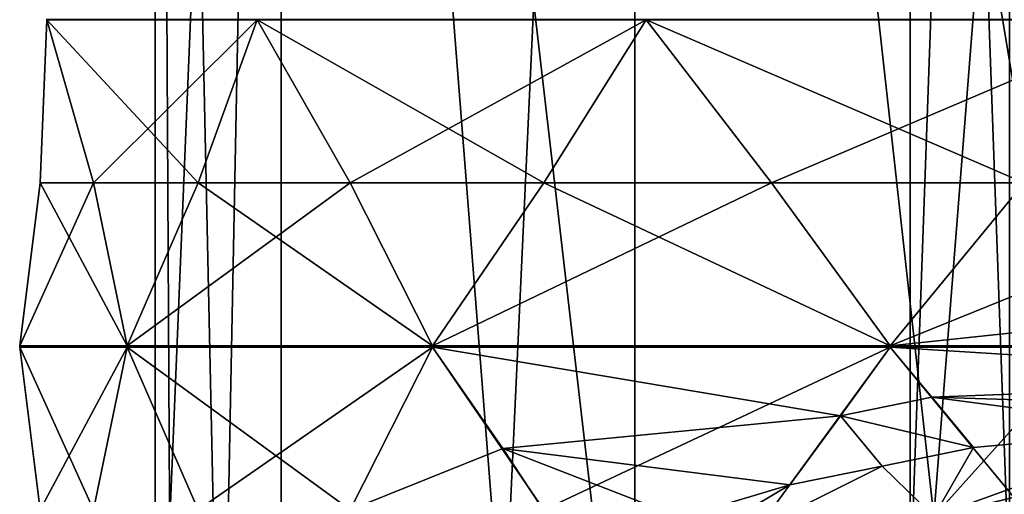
# Model space of a CAD drawing. Header units: millimetres. Extents: x -175 to 175, y 0 to 232.
# Tile 93 of 140: x 128 to 143, y 71 to 79. Entities that reach past the tile are written whole.
import ezdxf

# ---------------------------------------------------------------- set-up
doc = ezdxf.new("R2010")
doc.units = ezdxf.units.MM
doc.header["$LTSCALE"] = 65.185185
for name, color, linetype in [('682', 7, 'CONTINUOUS'), ('686', 7, 'CONTINUOUS'), ('707', 7, 'CONTINUOUS'), ('709', 7, 'CONTINUOUS'), ('710', 7, 'CONTINUOUS'), ('766', 7, 'CONTINUOUS'), ('767', 7, 'CONTINUOUS'), ('768', 7, 'CONTINUOUS'), ('769', 7, 'CONTINUOUS'), ('779', 7, 'CONTINUOUS'), ('780', 7, 'CONTINUOUS'), ('781', 7, 'CONTINUOUS'), ('782', 7, 'CONTINUOUS'), ('783', 7, 'CONTINUOUS'), ('784', 7, 'CONTINUOUS'), ('785', 7, 'CONTINUOUS'), ('795', 7, 'CONTINUOUS'), ('796', 7, 'CONTINUOUS'), ('797', 7, 'CONTINUOUS'), ('866', 7, 'CONTINUOUS'), ('867', 7, 'CONTINUOUS'), ('868', 7, 'CONTINUOUS'), ('869', 7, 'CONTINUOUS'), ('870', 7, 'CONTINUOUS'), ('871', 7, 'CONTINUOUS'), ('872', 7, 'CONTINUOUS'), ('873', 7, 'CONTINUOUS')]:
    doc.layers.add(name, color=color, linetype=linetype)

msp = doc.modelspace()

# ---------------------------------------------------------------- linework, layer by layer
at = {"layer": '682', "color": 7, "linetype": 'CONTINUOUS', "true_color": 0xe0f2ff}
for points in [[(131.756, 113.6, -8.786), (129.75, 113.6), (130.799, 65.1, -6.434), (131.756, 113.6, -8.786)], [(130.799, 65.1, -6.434), (129.75, 113.6), (130.014, 65.1, -3.259), (130.799, 65.1, -6.434)], [(130.014, 65.1, -3.259), (129.75, 113.6), (129.75, 65.1), (130.014, 65.1, -3.259)], [(135.287, 68.588, -13.914), (131.756, 113.6, -8.786), (130.799, 65.1, -6.434), (135.287, 68.588, -13.914)], [(137.375, 113.6, -15.832), (131.756, 113.6, -8.786), (135.287, 68.588, -13.914), (137.375, 113.6, -15.832)], [(142.125, 70.799, -18.656), (137.375, 113.6, -15.832), (135.287, 68.588, -13.914), (142.125, 70.799, -18.656)], [(145.494, 113.6, -19.742), (137.375, 113.6, -15.832), (142.125, 70.799, -18.656), (145.494, 113.6, -19.742)], [(145.494, 113.6, -19.742), (142.125, 70.799, -18.656), (147.329, 76.6, -20.073), (145.494, 113.6, -19.742)], [(142.125, 70.799, -18.656), (150, 71.543, -20.25), (147.329, 76.6, -20.073), (142.125, 70.799, -18.656)]]:
    msp.add_3dface(points, dxfattribs=at)
at = {"layer": '686', "color": 7, "linetype": 'CONTINUOUS', "true_color": 0xe0f2ff}
for points in [[(129.75, 65.1), (129.75, 113.6), (131.756, 113.6, 8.786), (129.75, 65.1)], [(129.75, 65.1), (131.756, 113.6, 8.786), (131.755, 65.1, 8.786), (129.75, 65.1)], [(131.755, 65.1, 8.786), (131.756, 113.6, 8.786), (137.374, 65.1, 15.832), (131.755, 65.1, 8.786)], [(131.756, 113.6, 8.786), (137.375, 113.6, 15.832), (137.374, 65.1, 15.832), (131.756, 113.6, 8.786)], [(137.374, 65.1, 15.832), (137.375, 113.6, 15.832), (145.494, 65.1, 19.742), (137.374, 65.1, 15.832)], [(137.375, 113.6, 15.832), (145.494, 113.6, 19.742), (145.494, 65.1, 19.742), (137.375, 113.6, 15.832)]]:
    msp.add_3dface(points, dxfattribs=at)
at = {"layer": '707', "color": 7, "linetype": 'CONTINUOUS', "true_color": 0xe0f2ff}
for points in [[(150, 71.543, -20.25), (142.125, 70.799, -18.656), (149.147, 72.474, -22.248), (150, 71.543, -20.25)], [(149.147, 72.474, -22.248), (142.125, 70.799, -18.656), (145.959, 72.184, -21.625), (149.147, 72.474, -22.248)], [(145.959, 72.184, -21.625), (142.125, 70.799, -18.656), (142.752, 71.893, -21.001), (145.959, 72.184, -21.625)], [(142.752, 71.893, -21.001), (142.125, 70.799, -18.656), (141.302, 71.596, -20.364), (142.752, 71.893, -21.001)], [(142.125, 70.799, -18.656), (135.287, 68.588, -13.914), (141.302, 71.596, -20.364), (142.125, 70.799, -18.656)], [(141.302, 71.596, -20.364), (135.287, 68.588, -13.914), (139.838, 71.298, -19.726), (141.302, 71.596, -20.364)], [(139.838, 71.298, -19.726), (135.287, 68.588, -13.914), (138.098, 70.779, -18.612), (139.838, 71.298, -19.726)]]:
    msp.add_3dface(points, dxfattribs=at)
at = {"layer": '709', "color": 7, "linetype": 'CONTINUOUS', "true_color": 0xe0f2ff}
for points in [[(141.75, 69.6), (143.326, 69.6, 4.849), (141.75, 113.6), (141.75, 69.6)], [(141.75, 113.6), (143.326, 69.6, 4.849), (143.325, 113.6, 4.849), (141.75, 113.6)]]:
    msp.add_3dface(points, dxfattribs=at)
at = {"layer": '710', "color": 7, "linetype": 'CONTINUOUS', "true_color": 0xe0f2ff}
for points in [[(143.326, 69.6, -4.849), (141.75, 69.6), (143.325, 113.6, -4.849), (143.326, 69.6, -4.849)], [(141.75, 69.6), (141.75, 113.6), (143.325, 113.6, -4.849), (141.75, 69.6)]]:
    msp.add_3dface(points, dxfattribs=at)
at = {"layer": '766', "color": 7, "linetype": 'CONTINUOUS', "true_color": 0xe0f2ff}
for points in [[(128.03, 78.69, -4.37), (127.923, 76.1, -2.174), (128.03, 78.69, 4.37), (128.03, 78.69, -4.37)], [(128.03, 78.69, 4.37), (127.923, 76.1, -2.174), (127.923, 76.1, 2.174), (128.03, 78.69, 4.37)], [(128.03, 78.7, -4.37), (128.03, 78.69, -4.37), (128.03, 78.698, 4.37), (128.03, 78.7, -4.37)], [(128.03, 78.698, 4.37), (128.03, 78.69, -4.37), (128.03, 78.69, 4.37), (128.03, 78.698, 4.37)], [(127.923, 76.1, -2.174), (127.6, 73.51), (127.923, 76.1, 2.174), (127.923, 76.1, -2.174)]]:
    msp.add_3dface(points, dxfattribs=at)
at = {"layer": '767', "color": 7, "linetype": 'CONTINUOUS', "true_color": 0xe0f2ff}
for points in [[(128.03, 78.698, 4.37), (128.03, 78.69, 4.37), (131.375, 78.698, 12.445), (128.03, 78.698, 4.37)], [(131.375, 78.698, 12.445), (128.03, 78.69, 4.37), (131.375, 78.69, 12.445), (131.375, 78.698, 12.445)], [(128.03, 78.69, 4.37), (128.771, 76.1, 6.44), (131.375, 78.69, 12.445), (128.03, 78.69, 4.37)], [(131.375, 78.69, 12.445), (128.771, 76.1, 6.44), (130.435, 76.1, 10.458), (131.375, 78.69, 12.445)], [(128.771, 76.1, 6.44), (129.305, 73.51, 8.572), (130.435, 76.1, 10.458), (128.771, 76.1, 6.44)]]:
    msp.add_3dface(points, dxfattribs=at)
at = {"layer": '768', "color": 7, "linetype": 'CONTINUOUS', "true_color": 0xe0f2ff}
for points in [[(131.375, 78.698, 12.445), (131.375, 78.69, 12.445), (137.555, 78.698, 18.625), (131.375, 78.698, 12.445)], [(137.555, 78.698, 18.625), (131.375, 78.69, 12.445), (137.555, 78.69, 18.625), (137.555, 78.698, 18.625)], [(131.375, 78.69, 12.445), (132.851, 76.1, 14.074), (137.555, 78.69, 18.625), (131.375, 78.69, 12.445)], [(137.555, 78.69, 18.625), (132.851, 76.1, 14.074), (135.926, 76.1, 17.149), (137.555, 78.69, 18.625)], [(132.851, 76.1, 14.074), (134.161, 73.51, 15.839), (135.926, 76.1, 17.149), (132.851, 76.1, 14.074)]]:
    msp.add_3dface(points, dxfattribs=at)
at = {"layer": '769', "color": 7, "linetype": 'CONTINUOUS', "true_color": 0xe0f2ff}
for points in [[(137.555, 78.698, 18.625), (137.555, 78.69, 18.625), (145.63, 78.698, 21.97), (137.555, 78.698, 18.625)], [(145.63, 78.698, 21.97), (137.555, 78.69, 18.625), (145.63, 78.69, 21.97), (145.63, 78.698, 21.97)], [(137.555, 78.69, 18.625), (139.542, 76.1, 19.565), (145.63, 78.69, 21.97), (137.555, 78.69, 18.625)], [(145.63, 78.69, 21.97), (139.542, 76.1, 19.565), (143.56, 76.1, 21.229), (145.63, 78.69, 21.97)], [(139.542, 76.1, 19.565), (141.428, 73.51, 20.695), (143.56, 76.1, 21.229), (139.542, 76.1, 19.565)]]:
    msp.add_3dface(points, dxfattribs=at)
at = {"layer": '779', "color": 7, "linetype": 'CONTINUOUS', "true_color": 0xe0f2ff}
for points in [[(145.63, 78.698, -21.97), (145.63, 78.69, -21.97), (137.555, 78.698, -18.625), (145.63, 78.698, -21.97)], [(137.555, 78.698, -18.625), (145.63, 78.69, -21.97), (137.555, 78.69, -18.625), (137.555, 78.698, -18.625)], [(145.63, 78.69, -21.97), (143.56, 76.1, -21.229), (137.555, 78.69, -18.625), (145.63, 78.69, -21.97)], [(137.555, 78.69, -18.625), (143.56, 76.1, -21.229), (139.542, 76.1, -19.565), (137.555, 78.69, -18.625)], [(143.56, 76.1, -21.229), (141.428, 73.51, -20.695), (139.542, 76.1, -19.565), (143.56, 76.1, -21.229)]]:
    msp.add_3dface(points, dxfattribs=at)
at = {"layer": '780', "color": 7, "linetype": 'CONTINUOUS', "true_color": 0xe0f2ff}
for points in [[(137.555, 78.698, -18.625), (137.555, 78.69, -18.625), (131.375, 78.698, -12.445), (137.555, 78.698, -18.625)], [(131.375, 78.698, -12.445), (137.555, 78.69, -18.625), (131.375, 78.69, -12.445), (131.375, 78.698, -12.445)], [(137.555, 78.69, -18.625), (135.926, 76.1, -17.149), (131.375, 78.69, -12.445), (137.555, 78.69, -18.625)], [(131.375, 78.69, -12.445), (135.926, 76.1, -17.149), (132.851, 76.1, -14.074), (131.375, 78.69, -12.445)], [(135.926, 76.1, -17.149), (134.161, 73.51, -15.839), (132.851, 76.1, -14.074), (135.926, 76.1, -17.149)]]:
    msp.add_3dface(points, dxfattribs=at)
at = {"layer": '781', "color": 7, "linetype": 'CONTINUOUS', "true_color": 0xe0f2ff}
for points in [[(128.03, 78.69, -4.37), (128.03, 78.7, -4.37), (131.375, 78.69, -12.445), (128.03, 78.69, -4.37)], [(128.03, 78.7, -4.37), (131.375, 78.698, -12.445), (131.375, 78.69, -12.445), (128.03, 78.7, -4.37)], [(128.03, 78.69, -4.37), (131.375, 78.69, -12.445), (130.435, 76.1, -10.458), (128.03, 78.69, -4.37)], [(128.03, 78.69, -4.37), (130.435, 76.1, -10.458), (128.771, 76.1, -6.44), (128.03, 78.69, -4.37)], [(130.435, 76.1, -10.458), (129.305, 73.51, -8.572), (128.771, 76.1, -6.44), (130.435, 76.1, -10.458)]]:
    msp.add_3dface(points, dxfattribs=at)
at = {"layer": '782', "color": 7, "linetype": 'CONTINUOUS', "true_color": 0xe0f2ff}
msp.add_3dface([(127.6, 73.49), (127.923, 70.9, -2.174), (127.923, 70.9, 2.174), (127.6, 73.49)], dxfattribs=at)
at = {"layer": '783', "color": 7, "linetype": 'CONTINUOUS', "true_color": 0xe0f2ff}
msp.add_3dface([(129.305, 73.49, 8.572), (128.771, 70.9, 6.44), (130.435, 70.9, 10.458), (129.305, 73.49, 8.572)], dxfattribs=at)
at = {"layer": '784', "color": 7, "linetype": 'CONTINUOUS', "true_color": 0xe0f2ff}
msp.add_3dface([(134.161, 73.49, 15.839), (132.851, 70.9, 14.074), (135.926, 70.9, 17.149), (134.161, 73.49, 15.839)], dxfattribs=at)
at = {"layer": '785', "color": 7, "linetype": 'CONTINUOUS', "true_color": 0xe0f2ff}
msp.add_3dface([(141.428, 73.49, 20.695), (139.542, 70.9, 19.565), (143.56, 70.9, 21.229), (141.428, 73.49, 20.695)], dxfattribs=at)
at = {"layer": '795', "color": 7, "linetype": 'CONTINUOUS', "true_color": 0xe0f2ff}
for points in [[(141.428, 73.49, -20.695), (142.094, 72.692, -20.838), (140.641, 72.396, -20.193), (141.428, 73.49, -20.695)], [(142.094, 72.692, -20.838), (142.752, 71.893, -21.001), (140.641, 72.396, -20.193), (142.094, 72.692, -20.838)], [(141.302, 71.596, -20.364), (139.838, 71.298, -19.726), (140.641, 72.396, -20.193), (141.302, 71.596, -20.364)], [(142.752, 71.893, -21.001), (141.302, 71.596, -20.364), (140.641, 72.396, -20.193), (142.752, 71.893, -21.001)]]:
    msp.add_3dface(points, dxfattribs=at)
at = {"layer": '796', "color": 7, "linetype": 'CONTINUOUS', "true_color": 0xe0f2ff}
for points in [[(134.161, 73.49, -15.839), (135.278, 71.877, -16.637), (132.851, 70.9, -14.074), (134.161, 73.49, -15.839)], [(135.278, 71.877, -16.637), (136.341, 70.259, -17.497), (132.851, 70.9, -14.074), (135.278, 71.877, -16.637)]]:
    msp.add_3dface(points, dxfattribs=at)
at = {"layer": '797', "color": 7, "linetype": 'CONTINUOUS', "true_color": 0xe0f2ff}
msp.add_3dface([(129.305, 73.49, -8.572), (130.435, 70.9, -10.458), (128.771, 70.9, -6.44), (129.305, 73.49, -8.572)], dxfattribs=at)
at = {"layer": '866', "color": 7, "linetype": 'CONTINUOUS', "true_color": 0xe0f2ff}
for points in [[(148.024, 74.211, -22.015), (141.428, 73.51, -20.695), (143.56, 76.1, -21.229), (148.024, 74.211, -22.015)], [(141.428, 73.51, -20.695), (148.024, 74.211, -22.015), (150, 73.51, -22.4), (141.428, 73.51, -20.695)], [(141.428, 73.51, -20.695), (150, 73.51, -22.4), (150, 73.5, -22.4), (141.428, 73.51, -20.695)], [(141.428, 73.51, -20.695), (150, 73.5, -22.4), (141.428, 73.5, -20.695), (141.428, 73.51, -20.695)], [(150, 73.49, -22.4), (141.428, 73.49, -20.695), (141.428, 73.5, -20.695), (150, 73.49, -22.4)], [(150, 73.5, -22.4), (150, 73.49, -22.4), (141.428, 73.5, -20.695), (150, 73.5, -22.4)], [(150, 73.49, -22.4), (149.574, 72.982, -22.32), (141.428, 73.49, -20.695), (150, 73.49, -22.4)], [(149.574, 72.982, -22.32), (142.094, 72.692, -20.838), (141.428, 73.49, -20.695), (149.574, 72.982, -22.32)], [(149.574, 72.982, -22.32), (149.147, 72.474, -22.248), (142.094, 72.692, -20.838), (149.574, 72.982, -22.32)], [(149.147, 72.474, -22.248), (145.959, 72.184, -21.625), (142.094, 72.692, -20.838), (149.147, 72.474, -22.248)], [(145.959, 72.184, -21.625), (142.752, 71.893, -21.001), (142.094, 72.692, -20.838), (145.959, 72.184, -21.625)]]:
    msp.add_3dface(points, dxfattribs=at)
at = {"layer": '867', "color": 7, "linetype": 'CONTINUOUS', "true_color": 0xe0f2ff}
for points in [[(137.555, 78.69, -18.625), (139.542, 76.1, -19.565), (135.926, 76.1, -17.149), (137.555, 78.69, -18.625)], [(141.428, 73.51, -20.695), (134.161, 73.51, -15.839), (135.926, 76.1, -17.149), (141.428, 73.51, -20.695)], [(139.542, 76.1, -19.565), (141.428, 73.51, -20.695), (135.926, 76.1, -17.149), (139.542, 76.1, -19.565)], [(134.161, 73.51, -15.839), (141.428, 73.51, -20.695), (141.428, 73.5, -20.695), (134.161, 73.51, -15.839)], [(134.161, 73.51, -15.839), (141.428, 73.5, -20.695), (134.161, 73.5, -15.839), (134.161, 73.51, -15.839)], [(141.428, 73.49, -20.695), (134.161, 73.49, -15.839), (134.161, 73.5, -15.839), (141.428, 73.49, -20.695)], [(141.428, 73.5, -20.695), (141.428, 73.49, -20.695), (134.161, 73.5, -15.839), (141.428, 73.5, -20.695)], [(141.428, 73.49, -20.695), (140.641, 72.396, -20.193), (134.161, 73.49, -15.839), (141.428, 73.49, -20.695)], [(140.641, 72.396, -20.193), (135.278, 71.877, -16.637), (134.161, 73.49, -15.839), (140.641, 72.396, -20.193)], [(140.641, 72.396, -20.193), (139.838, 71.298, -19.726), (135.278, 71.877, -16.637), (140.641, 72.396, -20.193)], [(139.838, 71.298, -19.726), (138.098, 70.779, -18.612), (135.278, 71.877, -16.637), (139.838, 71.298, -19.726)], [(138.098, 70.779, -18.612), (136.341, 70.259, -17.497), (135.278, 71.877, -16.637), (138.098, 70.779, -18.612)]]:
    msp.add_3dface(points, dxfattribs=at)
at = {"layer": '868', "color": 7, "linetype": 'CONTINUOUS', "true_color": 0xe0f2ff}
for points in [[(131.375, 78.69, -12.445), (132.851, 76.1, -14.074), (130.435, 76.1, -10.458), (131.375, 78.69, -12.445)], [(134.161, 73.51, -15.839), (129.305, 73.51, -8.572), (130.435, 76.1, -10.458), (134.161, 73.51, -15.839)], [(132.851, 76.1, -14.074), (134.161, 73.51, -15.839), (130.435, 76.1, -10.458), (132.851, 76.1, -14.074)], [(129.305, 73.51, -8.572), (134.161, 73.51, -15.839), (134.161, 73.5, -15.839), (129.305, 73.51, -8.572)], [(129.305, 73.51, -8.572), (134.161, 73.5, -15.839), (129.305, 73.5, -8.572), (129.305, 73.51, -8.572)], [(134.161, 73.49, -15.839), (129.305, 73.49, -8.572), (129.305, 73.5, -8.572), (134.161, 73.49, -15.839)], [(134.161, 73.5, -15.839), (134.161, 73.49, -15.839), (129.305, 73.5, -8.572), (134.161, 73.5, -15.839)], [(134.161, 73.49, -15.839), (132.851, 70.9, -14.074), (129.305, 73.49, -8.572), (134.161, 73.49, -15.839)], [(132.851, 70.9, -14.074), (130.435, 70.9, -10.458), (129.305, 73.49, -8.572), (132.851, 70.9, -14.074)]]:
    msp.add_3dface(points, dxfattribs=at)
at = {"layer": '869', "color": 7, "linetype": 'CONTINUOUS', "true_color": 0xe0f2ff}
for points in [[(127.923, 76.1, -2.174), (128.03, 78.69, -4.37), (128.771, 76.1, -6.44), (127.923, 76.1, -2.174)], [(127.6, 73.51), (127.923, 76.1, -2.174), (129.305, 73.51, -8.572), (127.6, 73.51)], [(129.305, 73.51, -8.572), (127.923, 76.1, -2.174), (128.771, 76.1, -6.44), (129.305, 73.51, -8.572)], [(127.6, 73.51), (129.305, 73.51, -8.572), (129.305, 73.5, -8.572), (127.6, 73.51)], [(127.6, 73.51), (129.305, 73.5, -8.572), (127.6, 73.5, 0), (127.6, 73.51)], [(129.305, 73.49, -8.572), (127.6, 73.49), (127.6, 73.5, 0), (129.305, 73.49, -8.572)], [(129.305, 73.5, -8.572), (129.305, 73.49, -8.572), (127.6, 73.5, 0), (129.305, 73.5, -8.572)], [(127.923, 70.9, -2.174), (127.6, 73.49), (128.771, 70.9, -6.44), (127.923, 70.9, -2.174)], [(127.6, 73.49), (129.305, 73.49, -8.572), (128.771, 70.9, -6.44), (127.6, 73.49)]]:
    msp.add_3dface(points, dxfattribs=at)
at = {"layer": '870', "color": 7, "linetype": 'CONTINUOUS', "true_color": 0xe0f2ff}
for points in [[(128.03, 78.69, 4.37), (127.923, 76.1, 2.174), (128.771, 76.1, 6.44), (128.03, 78.69, 4.37)], [(127.923, 76.1, 2.174), (127.6, 73.51), (128.771, 76.1, 6.44), (127.923, 76.1, 2.174)], [(127.6, 73.51), (129.305, 73.51, 8.572), (128.771, 76.1, 6.44), (127.6, 73.51)], [(129.305, 73.51, 8.572), (127.6, 73.51), (127.6, 73.5, 0), (129.305, 73.51, 8.572)], [(129.305, 73.51, 8.572), (127.6, 73.5, 0), (129.305, 73.5, 8.572), (129.305, 73.51, 8.572)], [(127.6, 73.49), (129.305, 73.49, 8.572), (129.305, 73.5, 8.572), (127.6, 73.49)], [(127.6, 73.5, 0), (127.6, 73.49), (129.305, 73.5, 8.572), (127.6, 73.5, 0)], [(127.6, 73.49), (127.923, 70.9, 2.174), (129.305, 73.49, 8.572), (127.6, 73.49)], [(127.923, 70.9, 2.174), (128.771, 70.9, 6.44), (129.305, 73.49, 8.572), (127.923, 70.9, 2.174)]]:
    msp.add_3dface(points, dxfattribs=at)
at = {"layer": '871', "color": 7, "linetype": 'CONTINUOUS', "true_color": 0xe0f2ff}
for points in [[(131.375, 78.69, 12.445), (130.435, 76.1, 10.458), (132.851, 76.1, 14.074), (131.375, 78.69, 12.445)], [(130.435, 76.1, 10.458), (129.305, 73.51, 8.572), (132.851, 76.1, 14.074), (130.435, 76.1, 10.458)], [(129.305, 73.51, 8.572), (134.161, 73.51, 15.839), (132.851, 76.1, 14.074), (129.305, 73.51, 8.572)], [(134.161, 73.51, 15.839), (129.305, 73.51, 8.572), (129.305, 73.5, 8.572), (134.161, 73.51, 15.839)], [(134.161, 73.51, 15.839), (129.305, 73.5, 8.572), (134.161, 73.5, 15.839), (134.161, 73.51, 15.839)], [(129.305, 73.49, 8.572), (134.161, 73.49, 15.839), (134.161, 73.5, 15.839), (129.305, 73.49, 8.572)], [(129.305, 73.5, 8.572), (129.305, 73.49, 8.572), (134.161, 73.5, 15.839), (129.305, 73.5, 8.572)], [(129.305, 73.49, 8.572), (130.435, 70.9, 10.458), (134.161, 73.49, 15.839), (129.305, 73.49, 8.572)], [(130.435, 70.9, 10.458), (132.851, 70.9, 14.074), (134.161, 73.49, 15.839), (130.435, 70.9, 10.458)]]:
    msp.add_3dface(points, dxfattribs=at)
at = {"layer": '872', "color": 7, "linetype": 'CONTINUOUS', "true_color": 0xe0f2ff}
for points in [[(137.555, 78.69, 18.625), (135.926, 76.1, 17.149), (139.542, 76.1, 19.565), (137.555, 78.69, 18.625)], [(135.926, 76.1, 17.149), (134.161, 73.51, 15.839), (139.542, 76.1, 19.565), (135.926, 76.1, 17.149)], [(134.161, 73.51, 15.839), (141.428, 73.51, 20.695), (139.542, 76.1, 19.565), (134.161, 73.51, 15.839)], [(141.428, 73.51, 20.695), (134.161, 73.51, 15.839), (134.161, 73.5, 15.839), (141.428, 73.51, 20.695)], [(141.428, 73.51, 20.695), (134.161, 73.5, 15.839), (141.428, 73.5, 20.695), (141.428, 73.51, 20.695)], [(134.161, 73.49, 15.839), (141.428, 73.49, 20.695), (141.428, 73.5, 20.695), (134.161, 73.49, 15.839)], [(134.161, 73.5, 15.839), (134.161, 73.49, 15.839), (141.428, 73.5, 20.695), (134.161, 73.5, 15.839)], [(134.161, 73.49, 15.839), (135.926, 70.9, 17.149), (141.428, 73.49, 20.695), (134.161, 73.49, 15.839)], [(135.926, 70.9, 17.149), (139.542, 70.9, 19.565), (141.428, 73.49, 20.695), (135.926, 70.9, 17.149)]]:
    msp.add_3dface(points, dxfattribs=at)
at = {"layer": '873', "color": 7, "linetype": 'CONTINUOUS', "true_color": 0xe0f2ff}
for points in [[(143.56, 76.1, 21.229), (141.428, 73.51, 20.695), (147.826, 76.1, 22.077), (143.56, 76.1, 21.229)], [(141.428, 73.51, 20.695), (150, 73.51, 22.4), (147.826, 76.1, 22.077), (141.428, 73.51, 20.695)], [(150, 73.51, 22.4), (141.428, 73.51, 20.695), (141.428, 73.5, 20.695), (150, 73.51, 22.4)], [(150, 73.51, 22.4), (141.428, 73.5, 20.695), (150, 73.5, 22.4), (150, 73.51, 22.4)], [(141.428, 73.49, 20.695), (150, 73.49, 22.4), (150, 73.5, 22.4), (141.428, 73.49, 20.695)], [(141.428, 73.5, 20.695), (141.428, 73.49, 20.695), (150, 73.5, 22.4), (141.428, 73.5, 20.695)], [(141.428, 73.49, 20.695), (143.56, 70.9, 21.229), (150, 73.49, 22.4), (141.428, 73.49, 20.695)]]:
    msp.add_3dface(points, dxfattribs=at)

doc.saveas('drawing.dxf')
